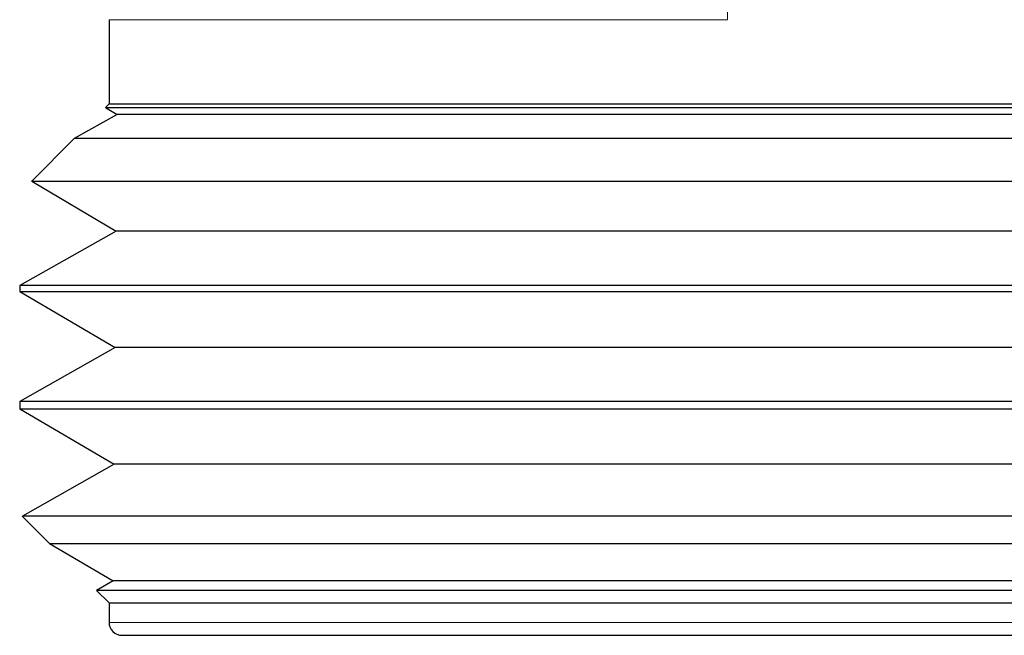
# Model space of a CAD drawing. Header units: millimetres. Extents: x 8 to 578, y 12 to 587.
# Tile 145 of 156: x 475 to 490, y 371 to 380. Entities that reach past the tile are written whole.
import ezdxf

# ---------------------------------------------------------------- set-up
doc = ezdxf.new("R2010")
doc.units = ezdxf.units.MM

msp = doc.modelspace()

# ---------------------------------------------------------------- linework, layer by layer
at = {"color": 7, "linetype": 'Continuous', "lineweight": 30}
for p, q in [((476.282, 380.154), (476.282, 378.854)), ((476.282, 378.854), (476.227, 378.8)), ((476.228, 378.799), (476.408, 378.693)), ((476.282, 378.854), (494.482, 378.854)), ((476.408, 378.693), (475.746, 378.318)), ((494.355, 378.693), (476.408, 378.693)), ((475.746, 378.318), (475.089, 377.661)), ((475.089, 377.661), (476.393, 376.893)), ((476.393, 376.893), (474.905, 376.051)), ((494.371, 376.893), (476.393, 376.893)), ((474.904, 376.051), (474.904, 375.961)), ((474.904, 375.96), (476.377, 375.093)), ((476.377, 375.093), (474.905, 374.26)), ((494.387, 375.093), (476.377, 375.093)), ((474.904, 374.26), (474.904, 374.151)), ((474.904, 374.151), (476.361, 373.293)), ((476.361, 373.293), (474.945, 372.492)), ((494.402, 373.293), (476.361, 373.293)), ((474.944, 372.491), (475.365, 372.07)), ((475.366, 372.07), (476.345, 371.493)), ((476.345, 371.493), (476.089, 371.348)), ((494.418, 371.493), (476.345, 371.493)), ((476.089, 371.347), (476.282, 371.154)), ((476.282, 371.154), (476.282, 370.854)), ((476.282, 371.154), (494.482, 371.154)), ((476.482, 370.654), (494.282, 370.654))]:
    msp.add_line(p, q, dxfattribs=at)
at = {"color": 252, "linetype": 'Continuous', "lineweight": 0}
for p, q in [((485.819, 380.154), (476.282, 380.154)), ((476.282, 370.854), (494.482, 370.854))]:
    msp.add_line(p, q, dxfattribs=at)
msp.add_arc((486.897, 380.203), 1.079, 171.928, 182.574, dxfattribs=at)
at = {"color": 7, "linetype": 'Continuous', "lineweight": 30}
msp.add_arc((476.482, 370.854), 0.2, 180, 270, dxfattribs=at)
for points, knots in [([(476.228, 378.8), (476.228, 378.8), (476.226, 378.8), (476.231, 378.8), (476.243, 378.8), (476.262, 378.8), (476.288, 378.8), (476.321, 378.8), (476.361, 378.8), (476.408, 378.8), (476.462, 378.8), (476.524, 378.8), (476.593, 378.8), (476.67, 378.8), (476.754, 378.8), (476.845, 378.8), (476.942, 378.8), (477.044, 378.8), (477.152, 378.8), (477.266, 378.8), (477.387, 378.8), (477.514, 378.8), (477.648, 378.8), (477.789, 378.8), (477.938, 378.8), (478.093, 378.8), (478.254, 378.8), (478.421, 378.8), (478.592, 378.8), (478.766, 378.8), (478.944, 378.8), (479.126, 378.8), (479.314, 378.8), (479.507, 378.8), (479.706, 378.8), (479.911, 378.8), (480.122, 378.8), (480.337, 378.8), (480.558, 378.8), (480.782, 378.8), (481.008, 378.8), (481.235, 378.8), (481.461, 378.8), (481.692, 378.8), (481.926, 378.8), (482.163, 378.8), (482.404, 378.8), (482.65, 378.8), (482.899, 378.8), (483.151, 378.8), (483.405, 378.8), (483.662, 378.8), (483.913, 378.8), (484.157, 378.8), (484.394, 378.8), (484.633, 378.8), (484.873, 378.8), (485.114, 378.8), (485.356, 378.8), (485.599, 378.8), (485.76, 378.8), (485.841, 378.8)], [0, 0, 0, 0, 0.002306, 0.019965, 0.03762, 0.054655, 0.071693, 0.088728, 0.105881, 0.123038, 0.140191, 0.157718, 0.175247, 0.192774, 0.210429, 0.228088, 0.245744, 0.262779, 0.279817, 0.296852, 0.314005, 0.331162, 0.348315, 0.365841, 0.383371, 0.400898, 0.418553, 0.436212, 0.453868, 0.470902, 0.487941, 0.504976, 0.522129, 0.539285, 0.556439, 0.573965, 0.591495, 0.609022, 0.626677, 0.644336, 0.661991, 0.679026, 0.696064, 0.713099, 0.730253, 0.747409, 0.764563, 0.782089, 0.799619, 0.817145, 0.834801, 0.85246, 0.870115, 0.886238, 0.902362, 0.918529, 0.934697, 0.951, 0.967303, 0.983651, 1, 1, 1, 1]), ([(485.841, 378.8), (485.925, 378.8), (486.094, 378.8), (486.345, 378.8), (486.597, 378.8), (486.848, 378.8), (487.099, 378.8), (487.35, 378.8), (487.601, 378.8), (487.853, 378.8), (488.103, 378.8), (488.351, 378.8), (488.598, 378.8), (488.839, 378.8), (489.075, 378.8), (489.305, 378.8), (489.532, 378.8), (489.757, 378.8), (489.979, 378.8), (490.199, 378.8), (490.416, 378.8), (490.632, 378.8), (490.843, 378.8), (491.051, 378.8), (491.254, 378.8), (491.45, 378.8), (491.64, 378.8), (491.822, 378.8), (491.999, 378.8), (492.172, 378.8), (492.341, 378.8), (492.504, 378.8), (492.664, 378.8), (492.819, 378.8), (492.968, 378.8), (493.111, 378.8), (493.248, 378.8), (493.378, 378.8), (493.499, 378.8), (493.613, 378.8), (493.721, 378.8), (493.822, 378.8), (493.918, 378.8), (494.007, 378.8), (494.09, 378.8), (494.167, 378.8), (494.237, 378.8), (494.3, 378.8), (494.355, 378.8), (494.403, 378.8), (494.443, 378.8), (494.476, 378.8), (494.502, 378.8), (494.521, 378.8), (494.532, 378.8), (494.537, 378.8), (494.536, 378.8), (494.536, 378.8)], [0, 0, 0, 0, 0.01816, 0.036323, 0.054483, 0.072769, 0.091058, 0.109344, 0.128028, 0.146716, 0.165399, 0.184221, 0.203046, 0.221867, 0.240027, 0.25819, 0.27635, 0.294636, 0.312925, 0.331211, 0.349895, 0.368582, 0.387266, 0.406087, 0.424912, 0.443734, 0.461893, 0.480057, 0.498217, 0.516502, 0.534792, 0.553078, 0.571762, 0.590449, 0.609133, 0.627954, 0.646779, 0.665601, 0.68376, 0.701924, 0.720083, 0.738369, 0.756659, 0.774945, 0.793628, 0.812316, 0.831, 0.849821, 0.868646, 0.887467, 0.905627, 0.92379, 0.94195, 0.960236, 0.978526, 0.996812, 1, 1, 1, 1]), ([(486.785, 378.318), (486.697, 378.318), (486.521, 378.318), (486.256, 378.318), (485.99, 378.318), (485.723, 378.318), (485.455, 378.318), (485.185, 378.318), (484.914, 378.318), (484.64, 378.318), (484.367, 378.318), (484.094, 378.318), (483.821, 378.318), (483.553, 378.318), (483.289, 378.318), (483.03, 378.318), (482.772, 378.318), (482.516, 378.318), (482.261, 378.318), (482.007, 378.318), (481.754, 378.318), (481.502, 378.318), (481.252, 378.318), (481.005, 378.318), (480.761, 378.318), (480.524, 378.318), (480.293, 378.318), (480.069, 378.318), (479.849, 378.318), (479.632, 378.318), (479.419, 378.318), (479.209, 378.318), (479.003, 378.318), (478.8, 378.318), (478.603, 378.318), (478.41, 378.318), (478.222, 378.318), (478.043, 378.318), (477.871, 378.318), (477.707, 378.318), (477.549, 378.318), (477.396, 378.318), (477.249, 378.318), (477.108, 378.318), (476.971, 378.318), (476.841, 378.318), (476.717, 378.318), (476.6, 378.318), (476.49, 378.318), (476.389, 378.318), (476.296, 378.318), (476.21, 378.318), (476.132, 378.318), (476.061, 378.318), (475.996, 378.318), (475.938, 378.318), (475.888, 378.318), (475.845, 378.318), (475.809, 378.318), (475.781, 378.318), (475.761, 378.318), (475.749, 378.318), (475.745, 378.318), (475.746, 378.318), (475.746, 378.318)], [0, 0, 0, 0, 0.016083, 0.03217, 0.048254, 0.064449, 0.080647, 0.096842, 0.11339, 0.129941, 0.146488, 0.163157, 0.17983, 0.196499, 0.212583, 0.22867, 0.244753, 0.260948, 0.277147, 0.293342, 0.309889, 0.32644, 0.342988, 0.359657, 0.37633, 0.392999, 0.409082, 0.425169, 0.441252, 0.457448, 0.473646, 0.489841, 0.506389, 0.52294, 0.539487, 0.556156, 0.572829, 0.589498, 0.605582, 0.621668, 0.637752, 0.653947, 0.670145, 0.686341, 0.702888, 0.719439, 0.735987, 0.752656, 0.769329, 0.785998, 0.802081, 0.818168, 0.834251, 0.850447, 0.866645, 0.88284, 0.899388, 0.915939, 0.932486, 0.949155, 0.965828, 0.982497, 0.998581, 1, 1, 1, 1]), ([(495.017, 378.318), (495.017, 378.318), (495.019, 378.318), (495.014, 378.318), (495.002, 378.318), (494.982, 378.318), (494.954, 378.318), (494.918, 378.318), (494.874, 378.318), (494.824, 378.318), (494.766, 378.318), (494.702, 378.318), (494.63, 378.318), (494.552, 378.318), (494.466, 378.318), (494.372, 378.318), (494.27, 378.318), (494.161, 378.318), (494.044, 378.318), (493.92, 378.318), (493.789, 378.318), (493.652, 378.318), (493.511, 378.318), (493.365, 378.318), (493.212, 378.318), (493.053, 378.318), (492.888, 378.318), (492.716, 378.318), (492.537, 378.318), (492.35, 378.318), (492.158, 378.318), (491.96, 378.318), (491.755, 378.318), (491.548, 378.318), (491.339, 378.318), (491.128, 378.318), (490.911, 378.318), (490.69, 378.318), (490.464, 378.318), (490.233, 378.318), (489.996, 378.318), (489.754, 378.318), (489.508, 378.318), (489.258, 378.318), (489.003, 378.318), (488.754, 378.318), (488.509, 378.318), (488.27, 378.318), (488.028, 378.318), (487.784, 378.318), (487.537, 378.318), (487.288, 378.318), (487.037, 378.318), (486.869, 378.318), (486.785, 378.318)], [0, 0, 0, 0, 0.002205, 0.021722, 0.041663, 0.061608, 0.08155, 0.101638, 0.12173, 0.141818, 0.1612, 0.180586, 0.199968, 0.219485, 0.239005, 0.258522, 0.278463, 0.298409, 0.31835, 0.338438, 0.35853, 0.378618, 0.398, 0.417386, 0.436768, 0.456285, 0.475805, 0.495322, 0.515264, 0.535209, 0.55515, 0.575238, 0.59533, 0.615419, 0.634801, 0.654186, 0.673569, 0.693085, 0.712606, 0.732123, 0.752064, 0.772009, 0.791951, 0.812039, 0.832131, 0.852219, 0.870564, 0.888909, 0.907304, 0.925699, 0.944248, 0.962797, 0.981399, 1, 1, 1, 1]), ([(475.089, 377.661), (475.089, 377.661), (475.088, 377.661), (475.093, 377.661), (475.105, 377.661), (475.126, 377.661), (475.154, 377.661), (475.191, 377.661), (475.237, 377.661), (475.292, 377.661), (475.356, 377.661), (475.427, 377.661), (475.505, 377.661), (475.589, 377.661), (475.68, 377.661), (475.779, 377.661), (475.885, 377.661), (475.999, 377.661), (476.119, 377.661), (476.249, 377.661), (476.389, 377.661), (476.538, 377.661), (476.695, 377.661), (476.857, 377.661), (477.022, 377.661), (477.191, 377.661), (477.367, 377.661), (477.548, 377.661), (477.736, 377.661), (477.929, 377.661), (478.128, 377.661), (478.337, 377.661), (478.554, 377.661), (478.781, 377.661), (479.013, 377.661), (479.247, 377.661), (479.482, 377.661), (479.717, 377.661), (479.957, 377.661), (480.201, 377.661), (480.449, 377.661), (480.7, 377.661), (480.955, 377.661), (481.218, 377.661), (481.489, 377.661), (481.767, 377.661), (482.049, 377.661), (482.329, 377.661), (482.607, 377.661), (482.882, 377.661), (483.159, 377.661), (483.437, 377.661), (483.717, 377.661), (483.999, 377.661), (484.281, 377.661), (484.569, 377.661), (484.863, 377.661), (485.162, 377.661), (485.461, 377.661), (485.751, 377.661), (486.029, 377.661), (486.298, 377.661), (486.566, 377.661), (486.834, 377.661), (487.102, 377.661), (487.37, 377.661), (487.637, 377.661), (487.814, 377.661), (487.902, 377.661)], [0, 0, 0, 0, 0.002009, 0.017234, 0.032413, 0.047592, 0.062818, 0.078043, 0.094, 0.109958, 0.125969, 0.14198, 0.157159, 0.172338, 0.187564, 0.202789, 0.217968, 0.233147, 0.248373, 0.263598, 0.279555, 0.295513, 0.311524, 0.327535, 0.342714, 0.357893, 0.373119, 0.388344, 0.403523, 0.418702, 0.433927, 0.449153, 0.46511, 0.481067, 0.497079, 0.51309, 0.528269, 0.543448, 0.558674, 0.573899, 0.589078, 0.604257, 0.619482, 0.634708, 0.650665, 0.666622, 0.682634, 0.698645, 0.713824, 0.729003, 0.744228, 0.759454, 0.774633, 0.789812, 0.805037, 0.820263, 0.83622, 0.852177, 0.868189, 0.8842, 0.898575, 0.91295, 0.927364, 0.941778, 0.956313, 0.970848, 0.985424, 1, 1, 1, 1]), ([(487.902, 377.661), (487.994, 377.661), (488.177, 377.661), (488.449, 377.661), (488.72, 377.661), (488.989, 377.661), (489.255, 377.661), (489.518, 377.661), (489.776, 377.661), (490.035, 377.661), (490.295, 377.661), (490.555, 377.661), (490.812, 377.661), (491.06, 377.661), (491.299, 377.661), (491.529, 377.661), (491.755, 377.661), (491.976, 377.661), (492.192, 377.661), (492.403, 377.661), (492.608, 377.661), (492.811, 377.661), (493.012, 377.661), (493.21, 377.661), (493.401, 377.661), (493.582, 377.661), (493.753, 377.661), (493.916, 377.661), (494.072, 377.661), (494.221, 377.661), (494.363, 377.661), (494.499, 377.661), (494.628, 377.661), (494.751, 377.661), (494.869, 377.661), (494.981, 377.661), (495.085, 377.661), (495.18, 377.661), (495.264, 377.661), (495.34, 377.661), (495.409, 377.661), (495.469, 377.661), (495.522, 377.661), (495.567, 377.661), (495.605, 377.661), (495.635, 377.661), (495.657, 377.661), (495.67, 377.661), (495.676, 377.661), (495.674, 377.661), (495.674, 377.661)], [0, 0, 0, 0, 0.020853, 0.041707, 0.062624, 0.083541, 0.104579, 0.125634, 0.14635, 0.167082, 0.189004, 0.210927, 0.232923, 0.25492, 0.275773, 0.296627, 0.317544, 0.338461, 0.359314, 0.380167, 0.401084, 0.422002, 0.443924, 0.465847, 0.487843, 0.50984, 0.530693, 0.551547, 0.572464, 0.593381, 0.614234, 0.635087, 0.656004, 0.676922, 0.698844, 0.720767, 0.742763, 0.76476, 0.785613, 0.806467, 0.827384, 0.848301, 0.869154, 0.890007, 0.910925, 0.931842, 0.953764, 0.975687, 0.997683, 1, 1, 1, 1]), ([(486.83, 376.051), (486.734, 376.051), (486.543, 376.051), (486.255, 376.051), (485.966, 376.051), (485.676, 376.051), (485.384, 376.051), (485.094, 376.051), (484.805, 376.051), (484.513, 376.051), (484.216, 376.051), (483.914, 376.051), (483.613, 376.051), (483.318, 376.051), (483.03, 376.051), (482.749, 376.051), (482.47, 376.051), (482.193, 376.051), (481.918, 376.051), (481.646, 376.051), (481.377, 376.051), (481.106, 376.051), (480.835, 376.051), (480.562, 376.051), (480.294, 376.051), (480.034, 376.051), (479.783, 376.051), (479.54, 376.051), (479.302, 376.051), (479.068, 376.051), (478.84, 376.051), (478.616, 376.051), (478.397, 376.051), (478.18, 376.051), (477.966, 376.051), (477.754, 376.051), (477.548, 376.051), (477.353, 376.051), (477.167, 376.051), (476.99, 376.051), (476.82, 376.051), (476.656, 376.051), (476.499, 376.051), (476.349, 376.051), (476.205, 376.051), (476.067, 376.051), (475.933, 376.051), (475.806, 376.051), (475.686, 376.051), (475.576, 376.051), (475.476, 376.051), (475.386, 376.051), (475.303, 376.051), (475.227, 376.051), (475.16, 376.051), (475.1, 376.051), (475.048, 376.051), (475.003, 376.051), (474.966, 376.051), (474.937, 376.051), (474.917, 376.051), (474.906, 376.051), (474.905, 376.051), (474.905, 376.051)], [0, 0, 0, 0, 0.016144, 0.032289, 0.048482, 0.064676, 0.080964, 0.097264, 0.113302, 0.129352, 0.146324, 0.163296, 0.180325, 0.197355, 0.213499, 0.229644, 0.245837, 0.262031, 0.278175, 0.294319, 0.310513, 0.326707, 0.343679, 0.360651, 0.37768, 0.39471, 0.410854, 0.426999, 0.443192, 0.459386, 0.47553, 0.491674, 0.507868, 0.524062, 0.541034, 0.558006, 0.575035, 0.592065, 0.608209, 0.624354, 0.640547, 0.656741, 0.672885, 0.689029, 0.705223, 0.721417, 0.738389, 0.755361, 0.77239, 0.78942, 0.805564, 0.821709, 0.837902, 0.854096, 0.87024, 0.886384, 0.902578, 0.918772, 0.935744, 0.952716, 0.969745, 0.986775, 1, 1, 1, 1]), ([(495.858, 376.051), (495.859, 376.051), (495.859, 376.051), (495.853, 376.051), (495.838, 376.051), (495.815, 376.051), (495.782, 376.051), (495.741, 376.051), (495.691, 376.051), (495.633, 376.051), (495.567, 376.051), (495.496, 376.051), (495.416, 376.051), (495.329, 376.051), (495.234, 376.051), (495.131, 376.051), (495.021, 376.051), (494.902, 376.051), (494.773, 376.051), (494.634, 376.051), (494.487, 376.051), (494.335, 376.051), (494.179, 376.051), (494.018, 376.051), (493.851, 376.051), (493.677, 376.051), (493.497, 376.051), (493.31, 376.051), (493.118, 376.051), (492.916, 376.051), (492.705, 376.051), (492.484, 376.051), (492.257, 376.051), (492.028, 376.051), (491.798, 376.051), (491.567, 376.051), (491.33, 376.051), (491.09, 376.051), (490.845, 376.051), (490.596, 376.051), (490.342, 376.051), (490.081, 376.051), (489.811, 376.051), (489.534, 376.051), (489.252, 376.051), (488.977, 376.051), (488.708, 376.051), (488.447, 376.051), (488.184, 376.051), (487.918, 376.051), (487.649, 376.051), (487.378, 376.051), (487.105, 376.051), (486.921, 376.051), (486.83, 376.051)], [0, 0, 0, 0, 0.007178, 0.026448, 0.045777, 0.065107, 0.085365, 0.105624, 0.125951, 0.146278, 0.165548, 0.184818, 0.204148, 0.223477, 0.242747, 0.262018, 0.281347, 0.300676, 0.320935, 0.341193, 0.36152, 0.381847, 0.401118, 0.420388, 0.439717, 0.459047, 0.478317, 0.497588, 0.516917, 0.536246, 0.556505, 0.576763, 0.59709, 0.617417, 0.636687, 0.655958, 0.675287, 0.694617, 0.713887, 0.733157, 0.752487, 0.771816, 0.792074, 0.812333, 0.83266, 0.852987, 0.871236, 0.889486, 0.907785, 0.926085, 0.944538, 0.962991, 0.981495, 1, 1, 1, 1]), ([(474.905, 375.961), (474.905, 375.961), (474.906, 375.961), (474.918, 375.961), (474.937, 375.961), (474.964, 375.961), (475, 375.961), (475.045, 375.961), (475.1, 375.961), (475.163, 375.961), (475.233, 375.961), (475.311, 375.961), (475.395, 375.961), (475.486, 375.961), (475.585, 375.961), (475.692, 375.961), (475.806, 375.961), (475.927, 375.961), (476.058, 375.961), (476.198, 375.961), (476.349, 375.961), (476.507, 375.961), (476.67, 375.961), (476.837, 375.961), (477.008, 375.961), (477.185, 375.961), (477.369, 375.961), (477.558, 375.961), (477.754, 375.961), (477.956, 375.961), (478.166, 375.961), (478.386, 375.961), (478.616, 375.961), (478.851, 375.961), (479.089, 375.961), (479.327, 375.961), (479.565, 375.961), (479.808, 375.961), (480.056, 375.961), (480.307, 375.961), (480.562, 375.961), (480.821, 375.961), (481.088, 375.961), (481.363, 375.961), (481.646, 375.961), (481.932, 375.961), (482.217, 375.961), (482.499, 375.961), (482.778, 375.961), (483.06, 375.961), (483.344, 375.961), (483.63, 375.961), (483.917, 375.961), (484.204, 375.961), (484.495, 375.961), (484.793, 375.961), (485.097, 375.961), (485.402, 375.961), (485.697, 375.961), (485.981, 375.961), (486.254, 375.961), (486.527, 375.961), (486.8, 375.961), (487.074, 375.961), (487.346, 375.961), (487.618, 375.961), (487.798, 375.961), (487.888, 375.961)], [0, 0, 0, 0, 0.014102, 0.029329, 0.044556, 0.05983, 0.075104, 0.091113, 0.107121, 0.123183, 0.139245, 0.154473, 0.1697, 0.184974, 0.200248, 0.215475, 0.230703, 0.245977, 0.261251, 0.277259, 0.293267, 0.309329, 0.325392, 0.340619, 0.355846, 0.37112, 0.386394, 0.401622, 0.416849, 0.432123, 0.447397, 0.463405, 0.479413, 0.495476, 0.511538, 0.526765, 0.541993, 0.557267, 0.572541, 0.587768, 0.602996, 0.618269, 0.633543, 0.649552, 0.66556, 0.681622, 0.697684, 0.712912, 0.728139, 0.743413, 0.758687, 0.77405, 0.789424, 0.804551, 0.81969, 0.835698, 0.851706, 0.867768, 0.883831, 0.898251, 0.912672, 0.927132, 0.941593, 0.956174, 0.970755, 0.985378, 1, 1, 1, 1]), ([(487.888, 375.961), (487.982, 375.961), (488.169, 375.961), (488.446, 375.961), (488.722, 375.961), (488.997, 375.961), (489.269, 375.961), (489.537, 375.961), (489.8, 375.961), (490.064, 375.961), (490.329, 375.961), (490.596, 375.961), (490.858, 375.961), (491.111, 375.961), (491.355, 375.961), (491.591, 375.961), (491.822, 375.961), (492.048, 375.961), (492.269, 375.961), (492.484, 375.961), (492.694, 375.961), (492.903, 375.961), (493.108, 375.961), (493.31, 375.961), (493.506, 375.961), (493.692, 375.961), (493.868, 375.961), (494.035, 375.961), (494.195, 375.961), (494.348, 375.961), (494.495, 375.961), (494.634, 375.961), (494.767, 375.961), (494.894, 375.961), (495.016, 375.961), (495.131, 375.961), (495.239, 375.961), (495.337, 375.961), (495.424, 375.961), (495.503, 375.961), (495.574, 375.961), (495.638, 375.961), (495.693, 375.961), (495.741, 375.961), (495.781, 375.961), (495.813, 375.961), (495.837, 375.961), (495.853, 375.961), (495.86, 375.961), (495.859, 375.961), (495.858, 375.961)], [0, 0, 0, 0, 0.020763, 0.041525, 0.062351, 0.083178, 0.104125, 0.125088, 0.145714, 0.166355, 0.188183, 0.21001, 0.231911, 0.253812, 0.274575, 0.295337, 0.316164, 0.33699, 0.357753, 0.378515, 0.399341, 0.420168, 0.441995, 0.463822, 0.485723, 0.507624, 0.528387, 0.54915, 0.569976, 0.590802, 0.611565, 0.632327, 0.653154, 0.67398, 0.695807, 0.717634, 0.739535, 0.761437, 0.782199, 0.802962, 0.823788, 0.844614, 0.865377, 0.886139, 0.906966, 0.927792, 0.949619, 0.971446, 0.993348, 1, 1, 1, 1]), ([(486.832, 374.26), (486.736, 374.26), (486.545, 374.26), (486.257, 374.26), (485.968, 374.26), (485.678, 374.26), (485.386, 374.26), (485.096, 374.26), (484.807, 374.26), (484.515, 374.26), (484.218, 374.26), (483.916, 374.26), (483.615, 374.26), (483.32, 374.26), (483.033, 374.26), (482.751, 374.26), (482.472, 374.26), (482.195, 374.26), (481.92, 374.26), (481.648, 374.26), (481.379, 374.26), (481.108, 374.26), (480.837, 374.26), (480.564, 374.26), (480.296, 374.26), (480.036, 374.26), (479.785, 374.26), (479.542, 374.26), (479.304, 374.26), (479.07, 374.26), (478.841, 374.26), (478.618, 374.26), (478.399, 374.26), (478.182, 374.26), (477.967, 374.26), (477.755, 374.26), (477.55, 374.26), (477.354, 374.26), (477.168, 374.26), (476.991, 374.26), (476.821, 374.26), (476.657, 374.26), (476.5, 374.26), (476.35, 374.26), (476.206, 374.26), (476.068, 374.26), (475.934, 374.26), (475.807, 374.26), (475.687, 374.26), (475.577, 374.26), (475.477, 374.26), (475.386, 374.26), (475.303, 374.26), (475.228, 374.26), (475.16, 374.26), (475.1, 374.26), (475.048, 374.26), (475.003, 374.26), (474.966, 374.26), (474.937, 374.26), (474.917, 374.26), (474.906, 374.26), (474.905, 374.26), (474.905, 374.26)], [0, 0, 0, 0, 0.016142, 0.032285, 0.048476, 0.064668, 0.080954, 0.097252, 0.113288, 0.129336, 0.146306, 0.163276, 0.180304, 0.197331, 0.213474, 0.229616, 0.245808, 0.262, 0.278142, 0.294284, 0.310476, 0.326668, 0.343638, 0.360608, 0.377635, 0.394663, 0.410805, 0.426948, 0.443139, 0.459331, 0.475474, 0.491616, 0.507808, 0.523999, 0.540969, 0.557939, 0.574967, 0.591994, 0.608137, 0.624279, 0.640471, 0.656663, 0.672805, 0.688947, 0.705139, 0.721331, 0.738301, 0.755271, 0.772298, 0.789326, 0.805468, 0.821611, 0.837802, 0.853994, 0.870137, 0.886279, 0.902471, 0.918662, 0.935632, 0.952602, 0.96963, 0.986657, 1, 1, 1, 1]), ([(495.858, 374.26), (495.859, 374.26), (495.859, 374.26), (495.853, 374.26), (495.838, 374.26), (495.815, 374.26), (495.783, 374.26), (495.741, 374.26), (495.691, 374.26), (495.633, 374.26), (495.568, 374.26), (495.496, 374.26), (495.416, 374.26), (495.329, 374.26), (495.234, 374.26), (495.132, 374.26), (495.022, 374.26), (494.903, 374.26), (494.774, 374.26), (494.635, 374.26), (494.488, 374.26), (494.336, 374.26), (494.18, 374.26), (494.019, 374.26), (493.852, 374.26), (493.677, 374.26), (493.496, 374.26), (493.309, 374.26), (493.118, 374.26), (492.917, 374.26), (492.707, 374.26), (492.486, 374.26), (492.259, 374.26), (492.03, 374.26), (491.8, 374.26), (491.568, 374.26), (491.332, 374.26), (491.091, 374.26), (490.846, 374.26), (490.597, 374.26), (490.344, 374.26), (490.083, 374.26), (489.813, 374.26), (489.536, 374.26), (489.254, 374.26), (488.979, 374.26), (488.71, 374.26), (488.449, 374.26), (488.186, 374.26), (487.92, 374.26), (487.651, 374.26), (487.38, 374.26), (487.107, 374.26), (486.924, 374.26), (486.832, 374.26)], [0, 0, 0, 0, 0.0070364, 0.0263095, 0.0456416, 0.0649737, 0.085235, 0.1054964, 0.1258263, 0.1461562, 0.1654293, 0.1847024, 0.2040345, 0.2233666, 0.2426397, 0.2619128, 0.2812449, 0.300577, 0.3208383, 0.3410996, 0.3614295, 0.3817595, 0.4010325, 0.4203056, 0.4396377, 0.4589699, 0.4784141, 0.4978735, 0.5170197, 0.5361803, 0.5564416, 0.5767029, 0.5970328, 0.6173627, 0.6366358, 0.6559089, 0.675241, 0.6945731, 0.7138462, 0.7331193, 0.7524514, 0.7717835, 0.7920448, 0.8123061, 0.8326361, 0.852966, 0.8712181, 0.8894702, 0.9077723, 0.9260745, 0.94453, 0.9629855, 0.9814927, 1, 1, 1, 1]), ([(474.904, 374.151), (474.905, 374.151), (474.906, 374.151), (474.918, 374.151), (474.937, 374.151), (474.965, 374.151), (475.001, 374.151), (475.046, 374.151), (475.1, 374.151), (475.164, 374.151), (475.234, 374.151), (475.312, 374.151), (475.396, 374.151), (475.487, 374.151), (475.587, 374.151), (475.693, 374.151), (475.807, 374.151), (475.929, 374.151), (476.059, 374.151), (476.2, 374.151), (476.35, 374.151), (476.509, 374.151), (476.672, 374.151), (476.839, 374.151), (477.01, 374.151), (477.187, 374.151), (477.371, 374.151), (477.561, 374.151), (477.757, 374.151), (477.958, 374.151), (478.169, 374.151), (478.389, 374.151), (478.619, 374.151), (478.854, 374.151), (479.091, 374.151), (479.329, 374.151), (479.568, 374.151), (479.811, 374.151), (480.059, 374.151), (480.31, 374.151), (480.565, 374.151), (480.825, 374.151), (481.092, 374.151), (481.367, 374.151), (481.649, 374.151), (481.936, 374.151), (482.22, 374.151), (482.502, 374.151), (482.782, 374.151), (483.063, 374.151), (483.347, 374.151), (483.631, 374.151), (483.917, 374.151), (484.205, 374.151), (484.498, 374.151), (484.797, 374.151), (485.101, 374.151), (485.406, 374.151), (485.7, 374.151), (485.984, 374.151), (486.258, 374.151), (486.531, 374.151), (486.804, 374.151), (487.077, 374.151), (487.35, 374.151), (487.622, 374.151), (487.802, 374.151), (487.892, 374.151)], [0, 0, 0, 0, 0.01429, 0.029514, 0.044739, 0.06001, 0.075281, 0.091286, 0.107291, 0.12335, 0.13941, 0.154634, 0.169859, 0.18513, 0.200401, 0.215625, 0.23085, 0.246121, 0.261392, 0.277397, 0.293402, 0.309461, 0.32552, 0.340745, 0.355969, 0.37124, 0.386512, 0.401736, 0.41696, 0.432232, 0.447503, 0.463508, 0.479513, 0.495572, 0.511631, 0.526856, 0.54208, 0.557351, 0.572622, 0.587847, 0.603071, 0.618342, 0.633613, 0.649618, 0.665624, 0.681683, 0.697742, 0.712967, 0.728191, 0.743462, 0.758733, 0.773958, 0.789182, 0.804453, 0.819724, 0.835729, 0.851734, 0.867794, 0.883853, 0.898271, 0.912689, 0.927146, 0.941604, 0.956182, 0.970761, 0.98538, 1, 1, 1, 1]), ([(487.892, 374.151), (487.985, 374.151), (488.172, 374.151), (488.45, 374.151), (488.726, 374.151), (489, 374.151), (489.272, 374.151), (489.54, 374.151), (489.804, 374.151), (490.067, 374.151), (490.333, 374.151), (490.599, 374.151), (490.861, 374.151), (491.114, 374.151), (491.358, 374.151), (491.594, 374.151), (491.825, 374.151), (492.051, 374.151), (492.271, 374.151), (492.487, 374.151), (492.697, 374.151), (492.905, 374.151), (493.111, 374.151), (493.313, 374.151), (493.509, 374.151), (493.694, 374.151), (493.87, 374.151), (494.037, 374.151), (494.197, 374.151), (494.35, 374.151), (494.496, 374.151), (494.636, 374.151), (494.768, 374.151), (494.895, 374.151), (495.017, 374.151), (495.133, 374.151), (495.24, 374.151), (495.338, 374.151), (495.426, 374.151), (495.504, 374.151), (495.575, 374.151), (495.639, 374.151), (495.694, 374.151), (495.741, 374.151), (495.781, 374.151), (495.813, 374.151), (495.838, 374.151), (495.853, 374.151), (495.86, 374.151), (495.859, 374.151), (495.858, 374.151)], [0, 0, 0, 0, 0.020768, 0.041536, 0.062368, 0.083199, 0.104152, 0.125121, 0.145752, 0.166399, 0.188232, 0.210065, 0.231971, 0.253878, 0.274646, 0.295414, 0.316246, 0.337078, 0.357846, 0.378614, 0.399445, 0.420277, 0.44211, 0.463943, 0.48585, 0.507757, 0.528525, 0.549293, 0.570124, 0.590956, 0.611724, 0.632492, 0.653324, 0.674155, 0.695988, 0.717821, 0.739728, 0.761635, 0.782403, 0.803171, 0.824003, 0.844834, 0.865602, 0.88637, 0.907202, 0.928034, 0.949866, 0.971699, 0.993606, 1, 1, 1, 1]), ([(485.65, 372.492), (485.554, 372.492), (485.362, 372.492), (485.074, 372.492), (484.786, 372.492), (484.497, 372.492), (484.208, 372.492), (483.921, 372.492), (483.637, 372.492), (483.35, 372.492), (483.059, 372.492), (482.764, 372.492), (482.472, 372.492), (482.186, 372.492), (481.908, 372.492), (481.637, 372.492), (481.369, 372.492), (481.104, 372.492), (480.841, 372.492), (480.582, 372.492), (480.328, 372.492), (480.075, 372.492), (479.821, 372.492), (479.567, 372.492), (479.317, 372.492), (479.077, 372.492), (478.845, 372.492), (478.623, 372.492), (478.406, 372.492), (478.194, 372.492), (477.987, 372.492), (477.787, 372.492), (477.592, 372.492), (477.399, 372.492), (477.21, 372.492), (477.025, 372.492), (476.847, 372.492), (476.678, 372.492), (476.52, 372.492), (476.371, 372.492), (476.229, 372.492), (476.093, 372.492), (475.965, 372.492), (475.844, 372.492), (475.731, 372.492), (475.623, 372.492), (475.521, 372.492), (475.425, 372.492), (475.338, 372.492), (475.261, 372.492), (475.193, 372.492), (475.134, 372.492), (475.083, 372.492), (475.04, 372.492), (475.005, 372.492), (474.977, 372.492), (474.958, 372.492), (474.946, 372.492), (474.945, 372.492), (474.945, 372.492)], [0, 0, 0, 0, 0.017286, 0.034572, 0.051911, 0.06925, 0.08669, 0.104143, 0.121316, 0.138501, 0.156673, 0.174846, 0.19308, 0.211314, 0.2286, 0.245886, 0.263225, 0.280565, 0.298004, 0.315457, 0.33263, 0.349815, 0.367988, 0.38616, 0.404394, 0.422628, 0.439914, 0.4572, 0.474539, 0.491879, 0.509165, 0.526451, 0.54379, 0.561129, 0.579302, 0.597474, 0.615708, 0.633942, 0.651228, 0.668514, 0.685854, 0.703193, 0.720479, 0.737765, 0.755104, 0.772443, 0.790616, 0.808788, 0.827022, 0.845256, 0.862542, 0.879828, 0.897168, 0.914507, 0.931793, 0.949079, 0.966418, 0.983757, 1, 1, 1, 1]), ([(495.818, 372.492), (495.818, 372.492), (495.819, 372.492), (495.812, 372.492), (495.797, 372.492), (495.773, 372.492), (495.741, 372.492), (495.702, 372.492), (495.655, 372.492), (495.599, 372.492), (495.533, 372.492), (495.458, 372.492), (495.375, 372.492), (495.284, 372.492), (495.188, 372.492), (495.085, 372.492), (494.975, 372.492), (494.857, 372.492), (494.733, 372.492), (494.601, 372.492), (494.462, 372.492), (494.314, 372.492), (494.156, 372.492), (493.988, 372.492), (493.813, 372.492), (493.633, 372.492), (493.45, 372.492), (493.264, 372.492), (493.072, 372.492), (492.874, 372.492), (492.67, 372.492), (492.461, 372.492), (492.246, 372.492), (492.022, 372.492), (491.789, 372.492), (491.547, 372.492), (491.3, 372.492), (491.051, 372.492), (490.803, 372.492), (490.554, 372.492), (490.302, 372.492), (490.045, 372.492), (489.785, 372.492), (489.522, 372.492), (489.256, 372.492), (488.982, 372.492), (488.7, 372.492), (488.411, 372.492), (488.12, 372.492), (487.835, 372.492), (487.559, 372.492), (487.291, 372.492), (487.022, 372.492), (486.751, 372.492), (486.477, 372.492), (486.203, 372.492), (485.927, 372.492), (485.742, 372.492), (485.65, 372.492)], [0, 0, 0, 0, 0.008183, 0.026045, 0.043961, 0.061878, 0.07974, 0.097602, 0.115518, 0.133435, 0.152213, 0.170991, 0.189832, 0.208673, 0.226535, 0.244397, 0.262314, 0.280231, 0.298092, 0.315954, 0.333871, 0.351788, 0.370566, 0.389343, 0.408185, 0.427026, 0.444888, 0.46275, 0.480667, 0.498583, 0.516445, 0.534307, 0.552224, 0.57014, 0.588918, 0.607696, 0.626537, 0.645379, 0.663241, 0.681103, 0.699019, 0.716936, 0.734798, 0.75266, 0.770577, 0.788493, 0.807271, 0.826049, 0.84489, 0.863732, 0.880647, 0.897563, 0.914525, 0.931487, 0.948591, 0.965696, 0.982848, 1, 1, 1, 1]), ([(475.366, 372.071), (475.366, 372.071), (475.365, 372.071), (475.371, 372.071), (475.384, 372.071), (475.406, 372.071), (475.435, 372.071), (475.474, 372.071), (475.521, 372.071), (475.576, 372.071), (475.639, 372.071), (475.709, 372.071), (475.784, 372.071), (475.867, 372.071), (475.958, 372.071), (476.055, 372.071), (476.16, 372.071), (476.272, 372.071), (476.392, 372.071), (476.522, 372.071), (476.662, 372.071), (476.809, 372.071), (476.961, 372.071), (477.117, 372.071), (477.276, 372.071), (477.442, 372.071), (477.614, 372.071), (477.792, 372.071), (477.975, 372.071), (478.164, 372.071), (478.363, 372.071), (478.57, 372.071), (478.786, 372.071), (479.008, 372.071), (479.232, 372.071), (479.456, 372.071), (479.682, 372.071), (479.912, 372.071), (480.146, 372.071), (480.384, 372.071), (480.625, 372.071), (480.871, 372.071), (481.124, 372.071), (481.385, 372.071), (481.654, 372.071), (481.925, 372.071), (482.196, 372.071), (482.464, 372.071), (482.73, 372.071), (482.998, 372.071), (483.268, 372.071), (483.539, 372.071), (483.812, 372.071), (484.086, 372.071), (484.366, 372.071), (484.651, 372.071), (484.942, 372.071), (485.233, 372.071), (485.519, 372.071), (485.801, 372.071), (486.077, 372.071), (486.353, 372.071), (486.629, 372.071), (486.903, 372.071), (487.176, 372.071), (487.447, 372.071), (487.722, 372.071), (488, 372.071), (488.279, 372.071), (488.557, 372.071), (488.823, 372.071), (489.077, 372.071), (489.319, 372.071), (489.559, 372.071), (489.797, 372.071), (490.032, 372.071), (490.265, 372.071), (490.495, 372.071), (490.646, 372.071), (490.721, 372.071)], [0, 0, 0, 0, 0.004105, 0.017044, 0.029983, 0.042961, 0.05594, 0.069542, 0.083144, 0.096792, 0.110441, 0.12338, 0.136318, 0.149297, 0.162275, 0.175214, 0.188153, 0.201131, 0.21411, 0.227712, 0.241314, 0.254962, 0.268611, 0.281549, 0.294488, 0.307467, 0.320445, 0.333384, 0.346323, 0.359301, 0.372279, 0.385882, 0.399484, 0.413132, 0.426781, 0.439719, 0.452658, 0.465637, 0.478615, 0.491554, 0.504493, 0.517471, 0.530449, 0.544052, 0.557654, 0.571302, 0.58495, 0.597889, 0.610828, 0.623806, 0.636785, 0.649724, 0.662662, 0.675641, 0.688619, 0.702221, 0.715824, 0.729472, 0.74312, 0.756059, 0.768998, 0.781976, 0.794955, 0.807894, 0.820832, 0.833811, 0.846789, 0.860391, 0.873994, 0.887642, 0.90129, 0.913544, 0.925797, 0.938084, 0.950371, 0.962761, 0.975151, 0.987575, 1, 1, 1, 1]), ([(487.379, 371.348), (487.296, 371.348), (487.128, 371.348), (486.876, 371.348), (486.621, 371.348), (486.365, 371.348), (486.108, 371.348), (485.848, 371.348), (485.586, 371.348), (485.322, 371.348), (485.057, 371.348), (484.792, 371.348), (484.527, 371.348), (484.266, 371.348), (484.008, 371.348), (483.755, 371.348), (483.502, 371.348), (483.25, 371.348), (483, 371.348), (482.749, 371.348), (482.499, 371.348), (482.249, 371.348), (482.001, 371.348), (481.755, 371.348), (481.512, 371.348), (481.274, 371.348), (481.043, 371.348), (480.817, 371.348), (480.595, 371.348), (480.376, 371.348), (480.16, 371.348), (479.947, 371.348), (479.736, 371.348), (479.529, 371.348), (479.325, 371.348), (479.127, 371.348), (478.932, 371.348), (478.746, 371.348), (478.566, 371.348), (478.395, 371.348), (478.228, 371.348), (478.066, 371.348), (477.909, 371.348), (477.757, 371.348), (477.61, 371.348), (477.469, 371.348), (477.333, 371.348), (477.203, 371.348), (477.08, 371.348), (476.966, 371.348), (476.859, 371.348), (476.759, 371.348), (476.667, 371.348), (476.58, 371.348), (476.501, 371.348), (476.427, 371.348), (476.361, 371.348), (476.301, 371.348), (476.248, 371.348), (476.202, 371.348), (476.164, 371.348), (476.134, 371.348), (476.112, 371.348), (476.097, 371.348), (476.089, 371.348), (476.089, 371.348), (476.089, 371.348)], [0, 0, 0, 0, 0.015449, 0.0309, 0.046349, 0.061905, 0.077464, 0.09302, 0.108914, 0.124812, 0.140706, 0.156717, 0.172732, 0.188743, 0.204192, 0.219643, 0.235092, 0.250648, 0.266207, 0.281763, 0.297657, 0.313555, 0.329449, 0.345461, 0.361475, 0.377486, 0.392935, 0.408387, 0.423835, 0.439391, 0.45495, 0.470506, 0.4864, 0.502298, 0.518192, 0.534204, 0.550218, 0.56623, 0.581678, 0.59713, 0.612578, 0.628134, 0.643693, 0.659249, 0.675144, 0.691041, 0.706936, 0.722947, 0.738962, 0.754973, 0.770421, 0.785873, 0.801322, 0.816878, 0.832437, 0.847992, 0.863887, 0.879784, 0.895679, 0.91169, 0.927705, 0.943716, 0.959165, 0.974616, 0.990065, 1, 1, 1, 1]), ([(494.674, 371.348), (494.674, 371.348), (494.675, 371.348), (494.667, 371.348), (494.651, 371.348), (494.627, 371.348), (494.597, 371.348), (494.559, 371.348), (494.515, 371.348), (494.464, 371.348), (494.405, 371.348), (494.34, 371.348), (494.267, 371.348), (494.186, 371.348), (494.098, 371.348), (494.003, 371.348), (493.9, 371.348), (493.79, 371.348), (493.675, 371.348), (493.554, 371.348), (493.429, 371.348), (493.297, 371.348), (493.159, 371.348), (493.014, 371.348), (492.863, 371.348), (492.704, 371.348), (492.539, 371.348), (492.367, 371.348), (492.189, 371.348), (492.005, 371.348), (491.818, 371.348), (491.628, 371.348), (491.436, 371.348), (491.238, 371.348), (491.036, 371.348), (490.828, 371.348), (490.615, 371.348), (490.397, 371.348), (490.172, 371.348), (489.943, 371.348), (489.71, 371.348), (489.473, 371.348), (489.24, 371.348), (489.01, 371.348), (488.785, 371.348), (488.558, 371.348), (488.327, 371.348), (488.094, 371.348), (487.858, 371.348), (487.62, 371.348), (487.46, 371.348), (487.379, 371.348)], [0, 0, 0, 0, 0.012715, 0.033696, 0.05483, 0.075969, 0.097104, 0.117496, 0.137892, 0.158284, 0.178817, 0.199355, 0.219889, 0.240869, 0.261854, 0.282834, 0.303969, 0.325108, 0.346242, 0.366634, 0.38703, 0.407422, 0.427956, 0.448493, 0.469027, 0.490007, 0.510992, 0.531972, 0.553107, 0.574246, 0.595381, 0.615773, 0.636169, 0.656561, 0.677094, 0.697632, 0.718165, 0.739146, 0.76013, 0.781111, 0.802245, 0.823384, 0.844519, 0.86382, 0.88312, 0.902474, 0.921828, 0.941343, 0.960859, 0.98043, 1, 1, 1, 1])]:
    msp.add_open_spline(points, degree=3, knots=knots, dxfattribs=at)

doc.saveas('drawing.dxf')
